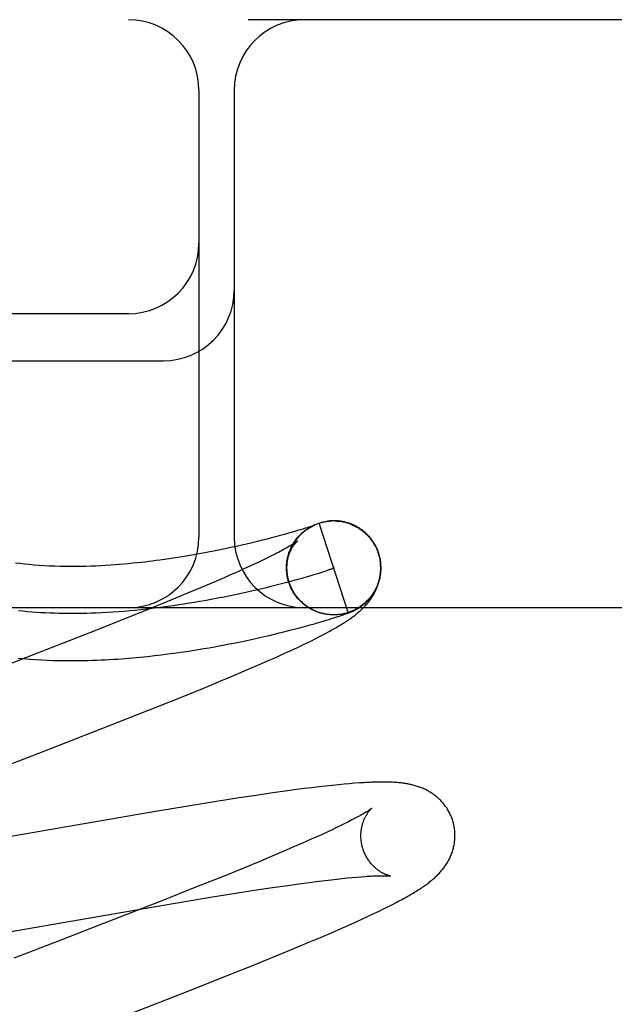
# Model space of a CAD drawing. Header units: inches. Extents: x 0 to 293, y 0 to 190.
# Tile 71 of 104: x 84.486 to 84.612, y 101.153 to 101.362. Entities that reach past the tile are written whole.
import ezdxf

# ---------------------------------------------------------------- set-up
doc = ezdxf.new("R2010")
doc.units = ezdxf.units.IN
doc.header["$LTSCALE"] = 16.12069
doc.header["$MEASUREMENT"] = 0
doc.linetypes.add('HIDDEN', pattern=[0.2, 0.1, -0.1])
doc.layers.add('DEFAULT_2', color=8, linetype='HIDDEN')

msp = doc.modelspace()

# ---------------------------------------------------------------- linework, layer by layer
at = {"layer": 'DEFAULT_2', "color": 8, "linetype": 'HIDDEN'}
for p, q in [((86.14627, 101.36226), (83.65128, 101.36226)), ((84.52377, 101.34726), (84.52377, 101.25226)), ((84.53127, 101.34726), (84.53127, 101.25226)), ((84.50877, 101.29976), (84.39877, 101.29976)), ((84.39877, 101.28976), (84.51627, 101.28976)), ((84.55115, 101.25566), (84.55109, 101.25565)), ((84.55135, 101.25568), (84.55128, 101.25568)), ((84.55156, 101.2557), (84.55149, 101.2557)), ((84.55189, 101.25571), (84.5521, 101.25572)), ((84.55311, 101.25569), (84.55332, 101.25567)), ((84.55326, 101.25571), (84.55313, 101.25572)), ((84.55332, 101.25569), (84.55352, 101.25567)), ((84.55352, 101.25565), (84.55372, 101.25563)), ((84.55372, 101.25565), (84.55393, 101.25562)), ((84.55423, 101.25558), (84.55393, 101.25562)), ((84.55413, 101.25558), (84.55438, 101.25556)), ((84.54409, 101.25346), (84.54338, 101.25325)), ((84.54474, 101.25365), (84.54409, 101.25346)), ((84.54533, 101.25383), (84.54474, 101.25365)), ((84.54586, 101.25399), (84.54533, 101.25383)), ((84.54633, 101.25414), (84.54586, 101.25399)), ((84.54675, 101.25427), (84.54633, 101.25414)), ((84.54709, 101.25438), (84.54675, 101.25427)), ((84.54738, 101.25448), (84.54709, 101.25438)), ((84.54718, 101.25427), (84.54741, 101.25441)), ((84.54736, 101.25438), (84.54759, 101.25451)), ((84.54763, 101.25456), (84.54738, 101.25448)), ((84.54755, 101.25449), (84.54778, 101.25461)), ((84.54783, 101.25463), (84.54763, 101.25456)), ((84.54773, 101.25459), (84.54796, 101.2547)), ((84.54801, 101.25469), (84.54783, 101.25463)), ((84.54792, 101.25468), (84.54815, 101.25479)), ((84.54811, 101.25473), (84.54801, 101.25469)), ((84.54807, 101.25469), (84.54813, 101.25472)), ((84.5482, 101.25476), (84.54811, 101.25473)), ((84.54828, 101.25479), (84.5482, 101.25476)), ((84.54824, 101.25477), (84.54826, 101.25478)), ((84.54833, 101.25481), (84.54828, 101.25479)), ((84.54828, 101.25479), (84.5483, 101.25479)), ((84.54832, 101.2548), (84.54833, 101.25481)), ((84.54835, 101.25481), (84.54836, 101.25482)), ((84.54837, 101.25482), (84.54836, 101.25482)), ((84.54837, 101.25482), (84.54838, 101.25483)), ((84.54838, 101.25483), (84.54839, 101.25483)), ((84.54838, 101.25483), (84.54838, 101.25483)), ((84.54839, 101.25483), (84.54839, 101.25483)), ((84.55548, 101.23623), (84.5493, 101.25525)), ((84.55502, 101.25541), (84.55473, 101.25546)), ((84.55492, 101.25541), (84.55518, 101.25537)), ((84.53619, 101.25134), (84.53506, 101.25107)), ((84.53725, 101.2516), (84.53619, 101.25134)), ((84.53825, 101.25186), (84.53725, 101.2516)), ((84.53918, 101.2521), (84.53825, 101.25186)), ((84.54003, 101.25232), (84.53918, 101.2521)), ((84.54105, 101.2526), (84.54003, 101.25232)), ((84.54198, 101.25285), (84.54105, 101.2526)), ((84.54281, 101.25309), (84.54198, 101.25285)), ((84.54338, 101.25325), (84.54281, 101.25309)), ((84.52685, 101.24928), (84.52577, 101.24907)), ((84.5279, 101.24949), (84.52685, 101.24928)), ((84.52891, 101.24969), (84.5279, 101.24949)), ((84.52988, 101.2499), (84.52891, 101.24969)), ((84.53083, 101.2501), (84.52988, 101.2499)), ((84.53174, 101.2503), (84.53083, 101.2501)), ((84.53261, 101.2505), (84.53174, 101.2503)), ((84.53387, 101.25079), (84.53261, 101.2505)), ((84.53506, 101.25107), (84.53387, 101.25079)), ((84.51838, 101.2478), (84.51696, 101.24759)), ((84.51974, 101.24801), (84.51838, 101.2478)), ((84.52104, 101.24822), (84.51974, 101.24801)), ((84.52229, 101.24843), (84.52104, 101.24822)), ((84.52349, 101.24864), (84.52229, 101.24843)), ((84.52465, 101.24886), (84.52349, 101.24864)), ((84.52577, 101.24907), (84.52465, 101.24886)), ((84.53748, 101.24743), (84.53653, 101.24697)), ((84.53837, 101.24786), (84.53748, 101.24743)), ((84.53921, 101.24827), (84.53837, 101.24786)), ((84.53998, 101.24866), (84.53921, 101.24827)), ((84.54258, 101.24768), (84.54266, 101.24794)), ((84.54262, 101.24789), (84.5427, 101.24814)), ((84.54267, 101.24809), (84.54275, 101.24834)), ((84.54272, 101.2483), (84.54281, 101.24854)), ((84.54278, 101.2485), (84.54287, 101.24874)), ((84.54284, 101.24871), (84.54293, 101.24893)), ((84.56189, 101.24885), (84.56203, 101.24839)), ((84.56221, 101.24803), (84.56198, 101.24884)), ((84.56203, 101.24839), (84.56227, 101.24726)), ((84.53335, 101.2455), (84.53218, 101.24497)), ((84.53447, 101.24601), (84.53335, 101.2455)), ((84.53553, 101.2465), (84.53447, 101.24601)), ((84.53653, 101.24697), (84.53553, 101.2465)), ((84.54241, 101.24577), (84.5424, 101.24621)), ((84.54242, 101.246), (84.54241, 101.24642)), ((84.54241, 101.24555), (84.54241, 101.24577)), ((84.54241, 101.24532), (84.54241, 101.24568)), ((84.54243, 101.24485), (84.54241, 101.24515)), ((84.54242, 101.24509), (84.54242, 101.24547)), ((84.55076, 101.24506), (84.55024, 101.24489)), ((84.52835, 101.24329), (84.52627, 101.24239)), ((84.53032, 101.24415), (84.52835, 101.24329)), ((84.53218, 101.24497), (84.53032, 101.24415)), ((84.54246, 101.24462), (84.54242, 101.24494)), ((84.54248, 101.24438), (84.54246, 101.24462)), ((84.54252, 101.24415), (84.5425, 101.24444)), ((84.54275, 101.24306), (84.5426, 101.24372)), ((84.54285, 101.24283), (84.54275, 101.24306)), ((84.54448, 101.24317), (84.54348, 101.2429)), ((84.54543, 101.24343), (84.54448, 101.24317)), ((84.54757, 101.24406), (84.54675, 101.24382)), ((84.54832, 101.24429), (84.54757, 101.24406)), ((84.54902, 101.2445), (84.54832, 101.24429)), ((84.54966, 101.24471), (84.54902, 101.2445)), ((84.55024, 101.24489), (84.54966, 101.24471)), ((84.52408, 101.24146), (84.52101, 101.24018)), ((84.52627, 101.24239), (84.52408, 101.24146)), ((84.5378, 101.24144), (84.53653, 101.24114)), ((84.53902, 101.24174), (84.5378, 101.24144)), ((84.5402, 101.24203), (84.53902, 101.24174)), ((84.54134, 101.24233), (84.5402, 101.24203)), ((84.54244, 101.24261), (84.54134, 101.24233)), ((84.54348, 101.2429), (84.54244, 101.24261)), ((84.54291, 101.24263), (84.54281, 101.24286)), ((84.54297, 101.24244), (84.54287, 101.24266)), ((84.54304, 101.24224), (84.54294, 101.24247)), ((84.54312, 101.24205), (84.54301, 101.24227)), ((84.5432, 101.24186), (84.54308, 101.24208)), ((84.54328, 101.24167), (84.54316, 101.24189)), ((84.54336, 101.24148), (84.54324, 101.2417)), ((84.54345, 101.24129), (84.54333, 101.24151)), ((84.54355, 101.24111), (84.54342, 101.24132)), ((84.54365, 101.24093), (84.54351, 101.24114)), ((84.54375, 101.24075), (84.54361, 101.24095)), ((84.51777, 101.23884), (84.51349, 101.23709)), ((84.52101, 101.24018), (84.51777, 101.23884)), ((84.54385, 101.24057), (84.54371, 101.24077)), ((84.54396, 101.24039), (84.54381, 101.24059)), ((84.54407, 101.24022), (84.54392, 101.24042)), ((84.54419, 101.24005), (84.54403, 101.24024)), ((84.54431, 101.23988), (84.54415, 101.24007)), ((84.54443, 101.23972), (84.54427, 101.2399)), ((84.54455, 101.23955), (84.54439, 101.23974)), ((84.54468, 101.23939), (84.54452, 101.23957)), ((84.54482, 101.23923), (84.54465, 101.23941)), ((84.54495, 101.23908), (84.54478, 101.23925)), ((84.54509, 101.23892), (84.54491, 101.2391)), ((84.54523, 101.23878), (84.54505, 101.23894)), ((84.54538, 101.23863), (84.54519, 101.23879)), ((85.39877, 101.23726), (84.39877, 101.23726)), ((84.51349, 101.23709), (84.50805, 101.23491)), ((84.54553, 101.23848), (84.54534, 101.23864)), ((84.54568, 101.23834), (84.54549, 101.2385)), ((84.54583, 101.23821), (84.54564, 101.23836)), ((84.54599, 101.23807), (84.54579, 101.23822)), ((84.54615, 101.23794), (84.54595, 101.23809)), ((84.54631, 101.23781), (84.54611, 101.23795)), ((84.54647, 101.23769), (84.54627, 101.23783)), ((84.54664, 101.23757), (84.54644, 101.2377)), ((84.54681, 101.23745), (84.54661, 101.23758)), ((84.54698, 101.23734), (84.54678, 101.23746)), ((84.54716, 101.23723), (84.54695, 101.23735)), ((84.54733, 101.23712), (84.54712, 101.23724)), ((84.54751, 101.23702), (84.5473, 101.23713)), ((84.54769, 101.23692), (84.54748, 101.23703)), ((84.54787, 101.23682), (84.54766, 101.23693)), ((84.54806, 101.23673), (84.54784, 101.23683)), ((84.54825, 101.23664), (84.54803, 101.23674)), ((84.50805, 101.23491), (84.50034, 101.23186)), ((84.54843, 101.23656), (84.54822, 101.23665)), ((84.54862, 101.23648), (84.5484, 101.23657)), ((84.54898, 101.23634), (84.54879, 101.23641)), ((84.54926, 101.23627), (84.54901, 101.23633)), ((84.55037, 101.23594), (84.55017, 101.23599)), ((84.5502, 101.23441), (84.55084, 101.2346)), ((84.55084, 101.2346), (84.55143, 101.23478)), ((84.55153, 101.23579), (84.5514, 101.2358)), ((84.55143, 101.23478), (84.55196, 101.23494)), ((84.55181, 101.23575), (84.5516, 101.23577)), ((84.55188, 101.23576), (84.55162, 101.23577)), ((84.55176, 101.23577), (84.55165, 101.23578)), ((84.55196, 101.23494), (84.55246, 101.2351)), ((84.5523, 101.23574), (84.5522, 101.23575)), ((84.55264, 101.23574), (84.55243, 101.23574)), ((84.55246, 101.2351), (84.5529, 101.23524)), ((84.55285, 101.23575), (84.55265, 101.23574)), ((84.55277, 101.23575), (84.55268, 101.23575)), ((84.55305, 101.23576), (84.55284, 101.23575)), ((84.55308, 101.23576), (84.55285, 101.23575)), ((84.55293, 101.23575), (84.55285, 101.23575)), ((84.5529, 101.23524), (84.5533, 101.23537)), ((84.55314, 101.23577), (84.55308, 101.23576)), ((84.5533, 101.23537), (84.55365, 101.23549)), ((84.55368, 101.23582), (84.55347, 101.2358)), ((84.55365, 101.23549), (84.55398, 101.2356)), ((84.55388, 101.23585), (84.55367, 101.23582)), ((84.55398, 101.2356), (84.55428, 101.2357)), ((84.55428, 101.2357), (84.55456, 101.2358)), ((84.55456, 101.2358), (84.55476, 101.23586)), ((84.55476, 101.23586), (84.55494, 101.23593)), ((84.55494, 101.23593), (84.55512, 101.236)), ((84.55512, 101.236), (84.55529, 101.23606)), ((84.55529, 101.23606), (84.55545, 101.23612)), ((84.55545, 101.23612), (84.55556, 101.23616)), ((84.55556, 101.23616), (84.55566, 101.2362)), ((84.55566, 101.2362), (84.55576, 101.23624)), ((84.55576, 101.23624), (84.55586, 101.23628)), ((84.55586, 101.23628), (84.55596, 101.23632)), ((84.55596, 101.23632), (84.55605, 101.23636)), ((84.55605, 101.23636), (84.55614, 101.2364)), ((84.55614, 101.2364), (84.55624, 101.23644)), ((84.55624, 101.23644), (84.55633, 101.23648)), ((84.55633, 101.23648), (84.55642, 101.23652)), ((84.55642, 101.23652), (84.55652, 101.23656)), ((84.54311, 101.23246), (84.54429, 101.23276)), ((84.54429, 101.23276), (84.54541, 101.23306)), ((84.54541, 101.23306), (84.54644, 101.23334)), ((84.54644, 101.23334), (84.54741, 101.2336)), ((84.54741, 101.2336), (84.5483, 101.23385)), ((84.5483, 101.23385), (84.54871, 101.23397)), ((84.54871, 101.23397), (84.54949, 101.2342)), ((84.54949, 101.2342), (84.5502, 101.23441)), ((84.50034, 101.23186), (84.48691, 101.22661)), ((84.53395, 101.23031), (84.53523, 101.23059)), ((84.53523, 101.23059), (84.53645, 101.23086)), ((84.53645, 101.23086), (84.53762, 101.23113)), ((84.53762, 101.23113), (84.53874, 101.23139)), ((84.53874, 101.23139), (84.53982, 101.23164)), ((84.53982, 101.23164), (84.54086, 101.23189)), ((84.54086, 101.23189), (84.54185, 101.23214)), ((84.54185, 101.23214), (84.54311, 101.23246)), ((84.54767, 101.23025), (84.54849, 101.23066)), ((84.54849, 101.23066), (84.54926, 101.23105)), ((84.54926, 101.23105), (84.54998, 101.23143)), ((84.54998, 101.23143), (84.55066, 101.23179)), ((84.55066, 101.23179), (84.5513, 101.23213)), ((84.52242, 101.22818), (84.52364, 101.22838)), ((84.52364, 101.22838), (84.52483, 101.22858)), ((84.52483, 101.22858), (84.52597, 101.22877)), ((84.52597, 101.22877), (84.52709, 101.22897)), ((84.52709, 101.22897), (84.52816, 101.22917)), ((84.52816, 101.22917), (84.52921, 101.22936)), ((84.52921, 101.22936), (84.53022, 101.22956)), ((84.53022, 101.22956), (84.5312, 101.22975)), ((84.5312, 101.22975), (84.5326, 101.23003)), ((84.5326, 101.23003), (84.53395, 101.23031)), ((84.54264, 101.22786), (84.54378, 101.22839)), ((84.54378, 101.22839), (84.54486, 101.22889)), ((84.54486, 101.22889), (84.54586, 101.22937)), ((84.54586, 101.22937), (84.54679, 101.22982)), ((84.54679, 101.22982), (84.54767, 101.23025)), ((84.48691, 101.22661), (84.48043, 101.2241)), ((84.51283, 101.22692), (84.51432, 101.22708)), ((84.51432, 101.22708), (84.51576, 101.22725)), ((84.51576, 101.22725), (84.51717, 101.22743)), ((84.51717, 101.22743), (84.51854, 101.22761)), ((84.51854, 101.22761), (84.51987, 101.2278)), ((84.51987, 101.2278), (84.52116, 101.22799)), ((84.52116, 101.22799), (84.52242, 101.22818)), ((84.5387, 101.22609), (84.5401, 101.22671)), ((84.5401, 101.22671), (84.54141, 101.2273)), ((84.54141, 101.2273), (84.54264, 101.22786)), ((84.53413, 101.2241), (84.53646, 101.22511)), ((84.53646, 101.22511), (84.5387, 101.22609)), ((84.5284, 101.22169), (84.53172, 101.22308)), ((84.53172, 101.22308), (84.53413, 101.2241)), ((84.52039, 101.21842), (84.52492, 101.22026)), ((84.52492, 101.22026), (84.5284, 101.22169)), ((84.5147, 101.21613), (84.52039, 101.21842)), ((84.50672, 101.21298), (84.5147, 101.21613)), ((84.49191, 101.2072), (84.50672, 101.21298)), ((84.48754, 101.20551), (84.49191, 101.2072)), ((84.54775, 101.199), (84.54616, 101.1988)), ((84.54928, 101.19918), (84.54775, 101.199)), ((84.55074, 101.19935), (84.54928, 101.19918)), ((84.55212, 101.1995), (84.55074, 101.19935)), ((84.55342, 101.19963), (84.55212, 101.1995)), ((84.55464, 101.19975), (84.55342, 101.19963)), ((84.55578, 101.19985), (84.55464, 101.19975)), ((84.55686, 101.19994), (84.55578, 101.19985)), ((84.53597, 101.19738), (84.53229, 101.19682)), ((84.53951, 101.1979), (84.53597, 101.19738)), ((84.54207, 101.19826), (84.53951, 101.1979)), ((84.54454, 101.19859), (84.54207, 101.19826)), ((84.54616, 101.1988), (84.54454, 101.19859)), ((84.52148, 101.1951), (84.51414, 101.19388)), ((84.52749, 101.19607), (84.52148, 101.1951)), ((84.53229, 101.19682), (84.52749, 101.19607)), ((84.51414, 101.19388), (84.45989, 101.18446)), ((84.55393, 101.19096), (84.55302, 101.19052)), ((84.55478, 101.19137), (84.55393, 101.19096)), ((84.55557, 101.19177), (84.55478, 101.19137)), ((84.54882, 101.18856), (84.54763, 101.18803)), ((84.54996, 101.18908), (84.54882, 101.18856)), ((84.55103, 101.18958), (84.54996, 101.18908)), ((84.55206, 101.19006), (84.55103, 101.18958)), ((84.55302, 101.19052), (84.55206, 101.19006)), ((84.54575, 101.1872), (84.54376, 101.18633)), ((84.54763, 101.18803), (84.54575, 101.1872)), ((84.53945, 101.18449), (84.53634, 101.1832)), ((84.54166, 101.18543), (84.53945, 101.18449)), ((84.54376, 101.18633), (84.54166, 101.18543)), ((84.53634, 101.1832), (84.53307, 101.18185)), ((84.53307, 101.18185), (84.52876, 101.18009)), ((84.52876, 101.18009), (84.52328, 101.1779)), ((84.53944, 101.17777), (84.54268, 101.17824)), ((84.54268, 101.17824), (84.54499, 101.17857)), ((84.54499, 101.17857), (84.54719, 101.17886)), ((84.54719, 101.17886), (84.54927, 101.17913)), ((84.54927, 101.17913), (84.55059, 101.17929)), ((84.55059, 101.17929), (84.55186, 101.17945)), ((84.55186, 101.17945), (84.55308, 101.17958)), ((84.55308, 101.17958), (84.55423, 101.17971)), ((84.55423, 101.17971), (84.55533, 101.17982)), ((84.55533, 101.17982), (84.55637, 101.17992)), ((84.55637, 101.17992), (84.55735, 101.18001)), ((84.55735, 101.18001), (84.55827, 101.18008)), ((84.52328, 101.1779), (84.51552, 101.17483)), ((84.52581, 101.17564), (84.53153, 101.17656)), ((84.53153, 101.17656), (84.53603, 101.17726)), ((84.53603, 101.17726), (84.53944, 101.17777)), ((84.51552, 101.17483), (84.50096, 101.16915)), ((84.50805, 101.17265), (84.51875, 101.17447)), ((84.51875, 101.17447), (84.52581, 101.17564)), ((84.56404, 101.17375), (84.5649, 101.17418)), ((84.5649, 101.17418), (84.5657, 101.1746)), ((84.45208, 101.16293), (84.50805, 101.17265)), ((84.55975, 101.17168), (84.56098, 101.17226)), ((84.56098, 101.17226), (84.56209, 101.17279)), ((84.56209, 101.17279), (84.56311, 101.17329)), ((84.56311, 101.17329), (84.56404, 101.17375)), ((84.55417, 101.16915), (84.55561, 101.16979)), ((84.55561, 101.16979), (84.55703, 101.17043)), ((84.55703, 101.17043), (84.55842, 101.17106)), ((84.55842, 101.17106), (84.55975, 101.17168)), ((84.49771, 101.16789), (84.49443, 101.16662)), ((84.50096, 101.16915), (84.49771, 101.16789)), ((84.54958, 101.16717), (84.55192, 101.16817)), ((84.55192, 101.16817), (84.55417, 101.16915)), ((84.5438, 101.16474), (84.54716, 101.16614)), ((84.54716, 101.16614), (84.54958, 101.16717)), ((84.49112, 101.16534), (84.48891, 101.16448)), ((84.5403, 101.1633), (84.5438, 101.16474)), ((84.53001, 101.15915), (84.53574, 101.16145)), ((84.53574, 101.16145), (84.5403, 101.1633)), ((84.52199, 101.15598), (84.53001, 101.15915))]:
    msp.add_line(p, q, dxfattribs=at)
for points in [[(84.5493, 101.25525), (84.54949, 101.25531), (84.54969, 101.25536), (84.54988, 101.25541), (84.55008, 101.25546), (84.55028, 101.25551), (84.55048, 101.25555), (84.55068, 101.25558), (84.55088, 101.25561), (84.55108, 101.25564), (84.55128, 101.25566), (84.55149, 101.25568)], [(84.5493, 101.25525), (84.54949, 101.25531), (84.54969, 101.25537), (84.54988, 101.25542), (84.55008, 101.25547), (84.55028, 101.25551), (84.55048, 101.25555), (84.55068, 101.25559), (84.55088, 101.25562), (84.55105, 101.25565)], [(84.55108, 101.25565), (84.55128, 101.25568), (84.55149, 101.2557), (84.55169, 101.25571), (84.55189, 101.25573)], [(84.55179, 101.25572), (84.55171, 101.25572), (84.55164, 101.25571)], [(84.55205, 101.25573), (84.55196, 101.25573), (84.55187, 101.25573)], [(84.55223, 101.25574), (84.55214, 101.25574), (84.55189, 101.25573)], [(84.55243, 101.25574), (84.55233, 101.25574), (84.5521, 101.25573)], [(84.55265, 101.25574), (84.55254, 101.25574), (84.5523, 101.25574)], [(84.553, 101.25573), (84.55288, 101.25573), (84.55277, 101.25574), (84.55251, 101.25574)], [(84.55271, 101.25573), (84.55291, 101.25572), (84.55312, 101.25571)], [(84.55365, 101.25567), (84.55352, 101.25569), (84.55338, 101.2557), (84.55312, 101.25571)], [(84.55408, 101.25561), (84.55394, 101.25563), (84.55379, 101.25565), (84.55352, 101.25567)], [(84.55433, 101.25555), (84.55453, 101.2555), (84.55473, 101.25546)], [(84.55486, 101.25545), (84.5547, 101.25549), (84.55454, 101.25552), (84.55438, 101.25556)], [(84.54297, 101.24263), (84.54292, 101.2428), (84.54286, 101.24301), (84.5428, 101.24323), (84.54274, 101.24344), (84.5427, 101.24366), (84.54265, 101.24387), (84.54261, 101.24409), (84.54258, 101.24431), (84.54255, 101.24453), (84.54253, 101.24475), (84.54251, 101.24497), (84.54249, 101.24519), (84.54248, 101.24541), (84.54248, 101.24563), (84.54248, 101.24585), (84.54248, 101.24607), (84.54249, 101.24629), (84.54251, 101.24651), (84.54253, 101.24673), (84.54255, 101.24695), (84.54258, 101.24717), (84.54262, 101.24739), (84.54266, 101.24761), (84.5427, 101.24782), (84.54275, 101.24804), (84.5428, 101.24825), (84.54286, 101.24846), (84.54292, 101.24867), (84.54299, 101.24888), (84.54306, 101.24909), (84.54314, 101.2493), (84.54322, 101.24951), (84.5433, 101.24971), (84.54339, 101.24991), (84.54349, 101.25011), (84.54358, 101.2503), (84.54368, 101.25049), (84.54378, 101.25067), (84.54389, 101.25085), (84.54399, 101.25102), (84.5441, 101.25118), (84.5442, 101.25134), (84.54431, 101.25149), (84.54441, 101.25164), (84.54452, 101.25178), (84.54462, 101.25192), (84.54473, 101.25205), (84.54483, 101.25218), (84.54494, 101.2523), (84.54505, 101.25242), (84.54515, 101.25253), (84.54525, 101.25264), (84.54536, 101.25275), (84.54546, 101.25285), (84.54556, 101.25295), (84.54566, 101.25304), (84.54576, 101.25314), (84.54586, 101.25322), (84.54596, 101.25331), (84.54605, 101.25339), (84.54615, 101.25347), (84.54624, 101.25354), (84.54633, 101.25361), (84.54642, 101.25368), (84.5465, 101.25374), (84.54659, 101.25381), (84.54667, 101.25386), (84.54675, 101.25392), (84.54683, 101.25397), (84.5469, 101.25402), (84.54697, 101.25407), (84.54704, 101.25411), (84.54711, 101.25416), (84.54717, 101.2542), (84.54723, 101.25423), (84.54728, 101.25427), (84.54734, 101.2543), (84.54739, 101.25433), (84.54744, 101.25436), (84.54749, 101.25439), (84.54754, 101.25442), (84.54759, 101.25444), (84.54764, 101.25447), (84.54768, 101.25449), (84.54773, 101.25452), (84.54777, 101.25454), (84.54781, 101.25456), (84.54785, 101.25458), (84.54789, 101.2546), (84.54793, 101.25462), (84.54797, 101.25464), (84.54801, 101.25466), (84.54804, 101.25467), (84.54807, 101.25469)], [(84.54307, 101.24932), (84.54315, 101.24952), (84.54323, 101.24971), (84.54331, 101.2499), (84.5434, 101.25008), (84.54349, 101.25027), (84.54359, 101.25045), (84.54369, 101.25063), (84.54379, 101.25081), (84.5439, 101.25099), (84.54401, 101.25116), (84.54412, 101.25134), (84.54424, 101.25151), (84.54436, 101.25167), (84.54448, 101.25184), (84.54461, 101.252), (84.54474, 101.25216), (84.54487, 101.25232), (84.54501, 101.25247), (84.54515, 101.25263), (84.5453, 101.25277), (84.54544, 101.25292), (84.54559, 101.25306), (84.54574, 101.2532), (84.5459, 101.25334), (84.54606, 101.25347), (84.54622, 101.2536), (84.54638, 101.25373), (84.54655, 101.25385), (84.54672, 101.25397), (84.54689, 101.25408), (84.54706, 101.2542), (84.54724, 101.2543)], [(84.54379, 101.25084), (84.5439, 101.25102), (84.54401, 101.2512), (84.54413, 101.25137), (84.54425, 101.25155), (84.54437, 101.25172), (84.5445, 101.25189), (84.54464, 101.25205), (84.54477, 101.25222), (84.54491, 101.25238), (84.54505, 101.25253), (84.5452, 101.25269), (84.54535, 101.25284), (84.5455, 101.25299), (84.54566, 101.25313), (84.54581, 101.25327), (84.54598, 101.25341), (84.54614, 101.25354), (84.54631, 101.25367), (84.54648, 101.2538), (84.54665, 101.25392), (84.54682, 101.25404), (84.547, 101.25416), (84.54718, 101.25427)], [(84.54811, 101.25478), (84.54831, 101.25487), (84.5485, 101.25495), (84.5487, 101.25503), (84.5489, 101.25511), (84.5491, 101.25518)], [(84.54813, 101.25472), (84.54819, 101.25474), (84.54821, 101.25476)], [(84.54891, 101.25511), (84.5491, 101.25518), (84.5493, 101.25525)], [(84.55512, 101.25535), (84.55532, 101.2553), (84.55551, 101.25523), (84.5557, 101.25517), (84.55589, 101.2551)], [(84.56198, 101.24884), (84.56193, 101.24901), (84.56185, 101.24922), (84.56177, 101.24943), (84.56169, 101.24963), (84.5616, 101.24983), (84.56151, 101.25003), (84.56141, 101.25023), (84.56131, 101.25042), (84.56121, 101.25061), (84.5611, 101.2508), (84.56099, 101.25099), (84.56087, 101.25118), (84.56075, 101.25136), (84.56062, 101.25154), (84.56049, 101.25172), (84.56036, 101.25189), (84.56022, 101.25206), (84.56008, 101.25223), (84.55994, 101.25239), (84.55979, 101.25256), (84.55964, 101.25271), (84.55949, 101.25287), (84.55933, 101.25302), (84.55917, 101.25317), (84.559, 101.25331), (84.55883, 101.25346), (84.55866, 101.25359), (84.55849, 101.25373), (84.55831, 101.25386), (84.55814, 101.25398), (84.55795, 101.2541), (84.55777, 101.25422), (84.55758, 101.25434), (84.55739, 101.25444), (84.5572, 101.25455), (84.55701, 101.25465), (84.55682, 101.25475), (84.55663, 101.25484), (84.55644, 101.25492), (84.55625, 101.255), (84.55606, 101.25507), (84.55588, 101.25514), (84.5557, 101.25521), (84.55552, 101.25526), (84.55535, 101.25532), (84.55518, 101.25537)], [(84.55589, 101.25508), (84.55608, 101.255), (84.55627, 101.25492), (84.55646, 101.25484), (84.55664, 101.25476), (84.55682, 101.25467), (84.55701, 101.25458), (84.55719, 101.25448), (84.55736, 101.25438), (84.55754, 101.25428), (84.55771, 101.25417), (84.55788, 101.25406), (84.55805, 101.25394), (84.55822, 101.25383), (84.55838, 101.25371), (84.55855, 101.25358), (84.5587, 101.25345), (84.55886, 101.25332), (84.55902, 101.25319), (84.55917, 101.25305), (84.55931, 101.25291), (84.55946, 101.25277), (84.5596, 101.25263), (84.55974, 101.25248), (84.55988, 101.25233), (84.56001, 101.25217), (84.56014, 101.25202), (84.56027, 101.25186), (84.56039, 101.2517), (84.56051, 101.25153), (84.56063, 101.25137), (84.56074, 101.2512)], [(84.54469, 101.25141), (84.54469, 101.25141), (84.54468, 101.2514), (84.54466, 101.25138), (84.54463, 101.25136), (84.54459, 101.25133), (84.54455, 101.2513), (84.5445, 101.25126), (84.54443, 101.25121), (84.54436, 101.25116), (84.54427, 101.2511), (84.54417, 101.25104), (84.54406, 101.25096), (84.54394, 101.25088), (84.54381, 101.2508), (84.54366, 101.2507), (84.54349, 101.2506), (84.54331, 101.25049), (84.54312, 101.25038), (84.54291, 101.25025), (84.54268, 101.25012), (84.54245, 101.24999), (84.54219, 101.24984), (84.54192, 101.24969), (84.54164, 101.24954), (84.54134, 101.24937), (84.54102, 101.24921), (84.54069, 101.24903), (84.54034, 101.24885), (84.53998, 101.24866)], [(84.54243, 101.24622), (84.54245, 101.24644), (84.54247, 101.24665), (84.5425, 101.24686), (84.54253, 101.24707), (84.54257, 101.24727), (84.54261, 101.24747), (84.54265, 101.24766), (84.5427, 101.24785), (84.54275, 101.24803), (84.5428, 101.24821), (84.54286, 101.24838), (84.54291, 101.24854), (84.54297, 101.2487), (84.54303, 101.24886), (84.54309, 101.24901), (84.54316, 101.24916), (84.54322, 101.2493), (84.54329, 101.24944), (84.54335, 101.24957), (84.54342, 101.24969), (84.54348, 101.24981), (84.54355, 101.24993), (84.54362, 101.25004), (84.54368, 101.25015), (84.54375, 101.25026), (84.54381, 101.25036), (84.54388, 101.25045), (84.54394, 101.25054), (84.544, 101.25063), (84.54406, 101.25071), (84.54412, 101.25079), (84.54418, 101.25086), (84.54424, 101.25093), (84.54429, 101.25099), (84.54435, 101.25106), (84.5444, 101.25111), (84.54444, 101.25116), (84.54449, 101.25121), (84.54453, 101.25125), (84.54456, 101.25129), (84.5446, 101.25132), (84.54463, 101.25135), (84.54465, 101.25137), (84.54467, 101.25139), (84.54468, 101.2514), (84.54469, 101.25141)], [(84.55988, 101.25234), (84.56001, 101.25218), (84.56014, 101.25202), (84.56027, 101.25186), (84.56039, 101.2517), (84.56051, 101.25154), (84.56063, 101.25137), (84.56074, 101.2512)], [(84.54291, 101.24891), (84.54298, 101.24911), (84.54305, 101.24931)], [(84.56074, 101.2512), (84.56082, 101.25109), (84.56089, 101.25097), (84.56097, 101.25084), (84.56105, 101.25071), (84.56112, 101.25058), (84.5612, 101.25044), (84.56128, 101.25029), (84.56135, 101.25014), (84.56143, 101.24999), (84.5615, 101.24983), (84.56157, 101.24967), (84.56164, 101.24951), (84.56171, 101.24935), (84.56177, 101.24918), (84.56183, 101.24902), (84.56189, 101.24885)], [(84.51696, 101.24759), (84.51546, 101.24738), (84.51469, 101.24728), (84.5139, 101.24717), (84.51309, 101.24707), (84.51227, 101.24698), (84.51143, 101.24688), (84.51057, 101.24679), (84.50969, 101.2467), (84.50879, 101.24661), (84.50787, 101.24653), (84.50692, 101.24645), (84.50596, 101.24637), (84.50498, 101.2463), (84.50397, 101.24624), (84.50294, 101.24618), (84.50189, 101.24613), (84.50082, 101.24609), (84.49974, 101.24605), (84.49864, 101.24603), (84.49753, 101.24602), (84.49642, 101.24601), (84.4953, 101.24602), (84.49418, 101.24604), (84.49306, 101.24607), (84.49195, 101.24612), (84.49086, 101.24618), (84.48978, 101.24625), (84.48873, 101.24633), (84.48772, 101.24642), (84.48673, 101.24652), (84.48576, 101.24663), (84.48482, 101.24675)], [(84.54241, 101.24568), (84.54241, 101.24589), (84.54242, 101.2461), (84.54243, 101.2463), (84.54244, 101.24651), (84.54246, 101.24671), (84.54248, 101.24692), (84.54251, 101.24713), (84.54254, 101.24733), (84.54257, 101.24753), (84.54261, 101.24774)], [(84.54241, 101.24642), (84.54243, 101.24663), (84.54245, 101.24684), (84.54248, 101.24705), (84.54251, 101.24726), (84.54254, 101.24747), (84.54258, 101.24768)], [(84.55652, 101.23656), (84.55657, 101.23659), (84.55662, 101.23661), (84.55667, 101.23663), (84.55673, 101.23666), (84.55678, 101.23669), (84.55684, 101.23671), (84.55689, 101.23674), (84.55695, 101.23677), (84.557, 101.2368), (84.55706, 101.23683), (84.55712, 101.23686), (84.55718, 101.23689), (84.55723, 101.23692), (84.55729, 101.23695), (84.55735, 101.23699), (84.55741, 101.23702), (84.55747, 101.23706), (84.55754, 101.23709), (84.5576, 101.23713), (84.55767, 101.23717), (84.55773, 101.23721), (84.5578, 101.23726), (84.55788, 101.2373), (84.55795, 101.23735), (84.55803, 101.23741), (84.55811, 101.23746), (84.5582, 101.23752), (84.55828, 101.23758), (84.55837, 101.23765), (84.55846, 101.23771), (84.55856, 101.23778), (84.55865, 101.23786), (84.55875, 101.23794), (84.55885, 101.23802), (84.55895, 101.23811), (84.55906, 101.23819), (84.55916, 101.23829), (84.55927, 101.23838), (84.55937, 101.23848), (84.55948, 101.23859), (84.55959, 101.2387), (84.5597, 101.23881), (84.55981, 101.23893), (84.55993, 101.23905), (84.56004, 101.23918), (84.56015, 101.23931), (84.56026, 101.23945), (84.56037, 101.23959), (84.56049, 101.23974), (84.5606, 101.23989), (84.56071, 101.24005), (84.56083, 101.24022), (84.56094, 101.2404), (84.56105, 101.24058), (84.56116, 101.24077), (84.56127, 101.24096), (84.56137, 101.24116), (84.56147, 101.24136), (84.56157, 101.24156), (84.56166, 101.24176), (84.56174, 101.24196), (84.56182, 101.24216), (84.5619, 101.24237), (84.56197, 101.24258), (84.56204, 101.24279), (84.5621, 101.243), (84.56216, 101.24321), (84.56221, 101.24343), (84.56226, 101.24364), (84.5623, 101.24386), (84.56234, 101.24408), (84.56237, 101.24429), (84.5624, 101.24451), (84.56243, 101.24473), (84.56245, 101.24495), (84.56246, 101.24517), (84.56247, 101.24539), (84.56248, 101.24562), (84.56248, 101.24584), (84.56247, 101.24606), (84.56246, 101.24628), (84.56245, 101.2465), (84.56243, 101.24672), (84.56241, 101.24694), (84.56238, 101.24716), (84.56234, 101.24738), (84.5623, 101.24759), (84.56226, 101.24781), (84.56221, 101.24803)], [(84.56237, 101.24634), (84.56235, 101.2466), (84.56233, 101.24686), (84.56229, 101.24712), (84.56227, 101.24726)], [(84.56228, 101.24719), (84.56231, 101.24699), (84.56233, 101.24679), (84.56235, 101.24658), (84.56237, 101.24638), (84.56239, 101.24609)], [(84.54241, 101.24515), (84.5424, 101.24536), (84.54239, 101.24557), (84.54239, 101.24578), (84.54239, 101.246)], [(84.54247, 101.24465), (84.54245, 101.24486), (84.54244, 101.24506), (84.54242, 101.24527)], [(84.55239, 101.24574), (84.55243, 101.24574), (84.55246, 101.24574), (84.55248, 101.24574), (84.55248, 101.24573), (84.55247, 101.24572), (84.55244, 101.2457), (84.55241, 101.24568), (84.55234, 101.24565), (84.55226, 101.24561), (84.55217, 101.24557), (84.55205, 101.24553), (84.55192, 101.24547), (84.55177, 101.24542), (84.5516, 101.24536), (84.55141, 101.24529), (84.55121, 101.24522), (84.551, 101.24514), (84.55076, 101.24506)], [(84.56239, 101.24597), (84.56239, 101.24576), (84.56239, 101.24556), (84.56238, 101.24535), (84.56237, 101.24514), (84.56236, 101.24494), (84.56235, 101.24456)], [(84.56237, 101.24481), (84.56239, 101.24506), (84.5624, 101.24532), (84.5624, 101.24557), (84.5624, 101.24583), (84.56238, 101.24617)], [(84.54256, 101.24388), (84.54253, 101.24409), (84.54249, 101.2443), (84.54246, 101.24451), (84.54244, 101.24472)], [(84.5426, 101.24372), (84.54256, 101.24392), (84.54252, 101.24415)], [(84.54279, 101.24303), (84.54273, 101.24323), (84.54268, 101.24343), (84.54264, 101.24363), (84.5426, 101.24383), (84.54256, 101.24404), (84.54253, 101.24424)], [(84.54675, 101.24382), (84.54588, 101.24356), (84.54543, 101.24343)], [(84.5513, 101.23213), (84.5516, 101.2323), (84.5519, 101.23246), (84.55219, 101.23262), (84.55247, 101.23278), (84.55274, 101.23294), (84.553, 101.23309), (84.55326, 101.23324), (84.55351, 101.23339), (84.55376, 101.23354), (84.554, 101.23369), (84.55424, 101.23384), (84.55447, 101.23398), (84.5547, 101.23413), (84.55492, 101.23427), (84.55514, 101.23441), (84.55535, 101.23456), (84.55556, 101.2347), (84.55577, 101.23484), (84.55597, 101.23499), (84.55617, 101.23513), (84.55637, 101.23527), (84.55657, 101.23542), (84.55676, 101.23556), (84.55695, 101.23571), (84.55713, 101.23585), (84.55732, 101.236), (84.5575, 101.23615), (84.55768, 101.2363), (84.55785, 101.23646), (84.55803, 101.23661), (84.5582, 101.23677), (84.55837, 101.23693), (84.55854, 101.23709), (84.55871, 101.23725), (84.55887, 101.23742), (84.55903, 101.23759), (84.55919, 101.23776), (84.55935, 101.23793), (84.5595, 101.23811), (84.55965, 101.23829), (84.5598, 101.23847), (84.55994, 101.23865), (84.56008, 101.23884), (84.56022, 101.23902), (84.56035, 101.23921), (84.56048, 101.2394), (84.56061, 101.2396), (84.56073, 101.2398), (84.56085, 101.24), (84.56097, 101.2402), (84.56108, 101.24041), (84.56119, 101.24062), (84.56129, 101.24083), (84.56139, 101.24104), (84.56149, 101.24126), (84.56158, 101.24148), (84.56167, 101.2417), (84.56175, 101.24193), (84.56183, 101.24215), (84.56191, 101.24238), (84.56197, 101.24262), (84.56204, 101.24285), (84.5621, 101.24309), (84.56215, 101.24333), (84.5622, 101.24357), (84.56225, 101.24381), (84.56229, 101.24406), (84.56232, 101.24431), (84.56234, 101.24473)], [(84.56232, 101.24453), (84.56229, 101.24433), (84.56226, 101.24412), (84.56223, 101.24392), (84.56219, 101.24372), (84.56214, 101.24351), (84.56209, 101.24331), (84.56204, 101.24311), (84.56199, 101.24292), (84.56193, 101.24272), (84.56186, 101.24252), (84.56179, 101.24233), (84.56172, 101.24214), (84.56165, 101.24194), (84.56156, 101.24175), (84.56148, 101.24157), (84.56139, 101.24138), (84.5613, 101.24119), (84.56121, 101.24101), (84.56111, 101.24083), (84.561, 101.24065), (84.5609, 101.24048), (84.56079, 101.2403), (84.56067, 101.24013), (84.56055, 101.23996), (84.56043, 101.23979), (84.56031, 101.23963), (84.56018, 101.23947), (84.56005, 101.23931), (84.55991, 101.23915), (84.55978, 101.239), (84.55964, 101.23885), (84.55949, 101.2387), (84.55935, 101.23855), (84.5592, 101.23841), (84.55904, 101.23827), (84.55889, 101.23814), (84.55873, 101.238), (84.55857, 101.23787), (84.5584, 101.23775), (84.55824, 101.23763), (84.55807, 101.23751), (84.5579, 101.23739), (84.55772, 101.23728), (84.55755, 101.23717), (84.55737, 101.23707), (84.55719, 101.23697), (84.55701, 101.23687), (84.55682, 101.23677), (84.55664, 101.23668), (84.55645, 101.2366), (84.55626, 101.23652), (84.55607, 101.23644), (84.55587, 101.23636), (84.55568, 101.23629), (84.55548, 101.23623)], [(84.53653, 101.24114), (84.53497, 101.24078), (84.53404, 101.24057), (84.53309, 101.24036), (84.53213, 101.24015), (84.53115, 101.23995), (84.53015, 101.23974), (84.52914, 101.23954), (84.52812, 101.23934), (84.52708, 101.23914), (84.52603, 101.23894), (84.52497, 101.23875), (84.52389, 101.23856), (84.5228, 101.23838), (84.5217, 101.2382), (84.52059, 101.23802), (84.51948, 101.23785), (84.51835, 101.23768), (84.51721, 101.23752), (84.51607, 101.23737), (84.51491, 101.23722), (84.51375, 101.23708), (84.51259, 101.23695), (84.51141, 101.23682), (84.51024, 101.2367), (84.50906, 101.23659), (84.50787, 101.23649), (84.50668, 101.2364), (84.50549, 101.23632), (84.50429, 101.23624), (84.50309, 101.23618), (84.50189, 101.23612)], [(84.54893, 101.23639), (84.54876, 101.23645), (84.54859, 101.23652), (84.54841, 101.2366), (84.54824, 101.23668), (84.54806, 101.23677), (84.54787, 101.23686), (84.54769, 101.23696), (84.5475, 101.23706), (84.54731, 101.23717), (84.54713, 101.23729), (84.54695, 101.23741), (84.54676, 101.23753), (84.54659, 101.23765), (84.54642, 101.23778), (84.54625, 101.23792), (84.54608, 101.23805), (84.54591, 101.23819), (84.54575, 101.23834), (84.54559, 101.23848), (84.54544, 101.23863), (84.54528, 101.23879), (84.54514, 101.23895), (84.54499, 101.23911), (84.54485, 101.23927), (84.54471, 101.23944), (84.54458, 101.23961), (84.54444, 101.23978), (84.54432, 101.23996), (84.54419, 101.24014), (84.54407, 101.24032), (84.54396, 101.2405), (84.54385, 101.24069), (84.54374, 101.24087), (84.54364, 101.24107), (84.54354, 101.24126), (84.54344, 101.24145), (84.54335, 101.24165), (84.54326, 101.24185), (84.54318, 101.24205), (84.5431, 101.24225), (84.54303, 101.24246), (84.54297, 101.24263)], [(84.50189, 101.23612), (84.50091, 101.23609), (84.49993, 101.23606), (84.49895, 101.23603), (84.49798, 101.23602), (84.497, 101.23601), (84.49602, 101.23601), (84.49504, 101.23602), (84.49407, 101.23604), (84.49309, 101.23607), (84.49212, 101.2361), (84.49116, 101.23615), (84.49019, 101.2362), (84.48923, 101.23626), (84.48827, 101.23633), (84.48731, 101.23641), (84.48636, 101.2365), (84.48541, 101.2366)], [(84.54909, 101.23633), (84.54882, 101.2364), (84.54862, 101.23648)], [(84.55003, 101.23604), (84.54979, 101.23608), (84.5496, 101.23614), (84.5494, 101.2362), (84.5492, 101.23626)], [(84.54988, 101.23608), (84.54973, 101.23612), (84.54957, 101.23617), (84.54942, 101.23622)], [(84.55047, 101.23594), (84.55019, 101.23598), (84.54999, 101.23603)], [(84.55033, 101.23597), (84.55018, 101.23601), (84.55003, 101.23604)], [(84.55165, 101.23578), (84.55141, 101.23579), (84.55121, 101.23581), (84.55101, 101.23584), (84.5508, 101.23587), (84.5506, 101.2359), (84.5504, 101.23594)], [(84.55089, 101.23587), (84.55075, 101.23589), (84.55061, 101.23591)], [(84.55128, 101.23581), (84.55115, 101.23583), (84.55102, 101.23585)], [(84.55268, 101.23575), (84.55244, 101.23574), (84.55224, 101.23574), (84.55203, 101.23574), (84.55183, 101.23575)], [(84.5521, 101.23575), (84.55199, 101.23575), (84.55188, 101.23576)], [(84.55259, 101.23574), (84.5525, 101.23574), (84.5524, 101.23574)], [(84.55345, 101.23579), (84.55327, 101.23578), (84.55306, 101.23576)], [(84.55339, 101.23579), (84.55333, 101.23578), (84.55327, 101.23578), (84.55321, 101.23577)], [(84.55355, 101.23581), (84.5535, 101.2358), (84.55345, 101.23579)], [(84.55373, 101.23583), (84.55365, 101.23582), (84.5536, 101.23581)], [(84.55548, 101.23623), (84.55528, 101.23617), (84.55509, 101.23611), (84.55489, 101.23606), (84.55469, 101.23601), (84.55449, 101.23596), (84.55429, 101.23592), (84.55408, 101.23588), (84.55388, 101.23585)], [(84.48534, 101.22656), (84.48653, 101.22644), (84.48776, 101.22634), (84.48902, 101.22625), (84.49029, 101.22618), (84.49156, 101.22612), (84.4928, 101.22607), (84.49399, 101.22604), (84.49512, 101.22602), (84.49621, 101.22601), (84.49724, 101.22601), (84.49825, 101.22602), (84.49923, 101.22604), (84.50019, 101.22606), (84.50114, 101.22609), (84.50206, 101.22612), (84.50297, 101.22616), (84.50387, 101.2262), (84.50474, 101.22625), (84.50561, 101.2263), (84.50646, 101.22636), (84.50729, 101.22642), (84.50812, 101.22648), (84.50893, 101.22655), (84.50973, 101.22662), (84.51052, 101.22669), (84.5113, 101.22676), (84.51283, 101.22692)], [(84.48311, 101.2038), (84.48422, 101.20423), (84.48754, 101.20551)], [(84.5778, 101.19168), (84.57774, 101.19189), (84.57766, 101.19214), (84.57758, 101.19238), (84.57749, 101.19263), (84.57739, 101.19287), (84.57729, 101.19311), (84.57718, 101.19334), (84.57707, 101.19358), (84.57695, 101.19381), (84.57683, 101.19403), (84.5767, 101.19425), (84.57657, 101.19447), (84.57643, 101.19469), (84.57629, 101.1949), (84.57614, 101.19511), (84.57599, 101.19531), (84.57584, 101.19551), (84.57568, 101.1957), (84.57551, 101.19589), (84.57535, 101.19607), (84.57518, 101.19625), (84.57501, 101.19643), (84.57483, 101.1966), (84.57465, 101.19676), (84.57447, 101.19692), (84.57429, 101.19708), (84.57411, 101.19723), (84.57392, 101.19737), (84.57373, 101.19751), (84.57354, 101.19765), (84.57334, 101.19779), (84.57314, 101.19792), (84.57294, 101.19804), (84.57274, 101.19816), (84.57254, 101.19828), (84.57233, 101.19839), (84.57212, 101.1985), (84.57191, 101.19861), (84.5717, 101.1987), (84.57149, 101.1988), (84.57128, 101.19889), (84.57107, 101.19898), (84.57085, 101.19906), (84.57063, 101.19914), (84.57041, 101.19922), (84.57019, 101.19929), (84.56997, 101.19936), (84.56974, 101.19943), (84.56952, 101.19949), (84.56929, 101.19955), (84.56906, 101.19961), (84.56884, 101.19966), (84.56861, 101.19971), (84.56838, 101.19976), (84.56815, 101.1998), (84.56792, 101.19984), (84.56769, 101.19988), (84.56745, 101.19992), (84.56722, 101.19995), (84.56698, 101.19998), (84.56674, 101.20001), (84.56649, 101.20004), (84.56625, 101.20006), (84.566, 101.20009), (84.56574, 101.20011), (84.56548, 101.20012), (84.56521, 101.20014), (84.56494, 101.20016), (84.56466, 101.20017), (84.56437, 101.20018), (84.56407, 101.20019), (84.56377, 101.2002), (84.56346, 101.2002), (84.56313, 101.2002), (84.5628, 101.2002), (84.56245, 101.2002), (84.56209, 101.2002), (84.56173, 101.20019), (84.56135, 101.20018), (84.56096, 101.20017), (84.56055, 101.20016), (84.56014, 101.20014), (84.55971, 101.20012), (84.55927, 101.2001), (84.55882, 101.20007), (84.55835, 101.20004), (84.55787, 101.20001), (84.55686, 101.19994)], [(84.56048, 101.19462), (84.56047, 101.19461), (84.56046, 101.1946), (84.56044, 101.19458), (84.5604, 101.19456), (84.56036, 101.19453), (84.56032, 101.19449), (84.56026, 101.19445), (84.56019, 101.1944), (84.56011, 101.19434), (84.56001, 101.19428), (84.55991, 101.19421), (84.55979, 101.19413), (84.55966, 101.19405), (84.55952, 101.19396), (84.55936, 101.19386), (84.55919, 101.19375), (84.55901, 101.19364), (84.5588, 101.19352), (84.55859, 101.1934), (84.55835, 101.19326), (84.55811, 101.19312), (84.55784, 101.19297), (84.55756, 101.19282), (84.55727, 101.19266), (84.55696, 101.1925), (84.55664, 101.19232), (84.5563, 101.19215), (84.55594, 101.19196), (84.55557, 101.19177)], [(84.55853, 101.18632), (84.55848, 101.18652), (84.55842, 101.18675), (84.55837, 101.18699), (84.55833, 101.18722), (84.55829, 101.18746), (84.55826, 101.18769), (84.55824, 101.18793), (84.55822, 101.18816), (84.55821, 101.18839), (84.5582, 101.18862), (84.5582, 101.18885), (84.5582, 101.18907), (84.55821, 101.1893), (84.55823, 101.18952), (84.55825, 101.18973), (84.55827, 101.18995), (84.5583, 101.19016), (84.55834, 101.19036), (84.55838, 101.19056), (84.55842, 101.19076), (84.55846, 101.19095), (84.55851, 101.19113), (84.55856, 101.19131), (84.55862, 101.19149), (84.55867, 101.19166), (84.55873, 101.19182), (84.55879, 101.19198), (84.55885, 101.19214), (84.55891, 101.19229), (84.55898, 101.19243), (84.55904, 101.19257), (84.55911, 101.19271), (84.55917, 101.19283), (84.55924, 101.19296), (84.55931, 101.19308), (84.55937, 101.19319), (84.55944, 101.1933), (84.5595, 101.19341), (84.55957, 101.19351), (84.55963, 101.19361), (84.5597, 101.1937), (84.55976, 101.19379), (84.55982, 101.19387), (84.55988, 101.19395), (84.55994, 101.19403), (84.56, 101.1941), (84.56006, 101.19417), (84.56011, 101.19423), (84.56016, 101.19429), (84.56021, 101.19434), (84.56025, 101.19439), (84.5603, 101.19444), (84.56034, 101.19448), (84.56037, 101.19451), (84.5604, 101.19454), (84.56043, 101.19457), (84.56045, 101.19459), (84.56047, 101.1946), (84.56048, 101.19461), (84.56048, 101.19462)], [(84.5657, 101.1746), (84.56608, 101.1748), (84.56645, 101.175), (84.56681, 101.17519), (84.56716, 101.17538), (84.5675, 101.17557), (84.56783, 101.17575), (84.56815, 101.17593), (84.56846, 101.17611), (84.56876, 101.17628), (84.56905, 101.17645), (84.56933, 101.17662), (84.56961, 101.17679), (84.56988, 101.17695), (84.57014, 101.17712), (84.5704, 101.17728), (84.57065, 101.17744), (84.57089, 101.1776), (84.57112, 101.17775), (84.57135, 101.17791), (84.57157, 101.17806), (84.57179, 101.17821), (84.572, 101.17836), (84.5722, 101.17851), (84.5724, 101.17866), (84.5726, 101.17881), (84.57279, 101.17896), (84.57298, 101.17911), (84.57316, 101.17926), (84.57334, 101.17941), (84.57352, 101.17956), (84.5737, 101.17971), (84.57388, 101.17987), (84.57405, 101.18003), (84.57422, 101.18019), (84.57439, 101.18035), (84.57455, 101.18052), (84.57472, 101.18069), (84.57488, 101.18086), (84.57504, 101.18103), (84.57519, 101.1812), (84.57535, 101.18138), (84.5755, 101.18156), (84.57564, 101.18174), (84.57579, 101.18193), (84.57592, 101.18211), (84.57606, 101.1823), (84.57619, 101.18249), (84.57632, 101.18269), (84.57645, 101.18288), (84.57657, 101.18308), (84.57669, 101.18329), (84.5768, 101.18349), (84.57692, 101.1837), (84.57702, 101.18391), (84.57713, 101.18413), (84.57723, 101.18434), (84.57732, 101.18456), (84.57741, 101.18478), (84.5775, 101.185), (84.57758, 101.18523), (84.57765, 101.18546), (84.57773, 101.18569), (84.57779, 101.18592), (84.57786, 101.18616), (84.57791, 101.1864), (84.57797, 101.18664), (84.57801, 101.18688), (84.57806, 101.18713), (84.57809, 101.18738), (84.57812, 101.18763), (84.57815, 101.18788), (84.57817, 101.18813), (84.57818, 101.18839), (84.57819, 101.18864), (84.57819, 101.1889), (84.57819, 101.18916), (84.57817, 101.18942), (84.57816, 101.18967), (84.57813, 101.18993), (84.5781, 101.19019), (84.57807, 101.19045), (84.57802, 101.1907), (84.57797, 101.19096), (84.57792, 101.19121), (84.57786, 101.19147), (84.5778, 101.19168)], [(84.56448, 101.18022), (84.56449, 101.18022), (84.56448, 101.18022), (84.56446, 101.18023), (84.56444, 101.18023), (84.56441, 101.18024), (84.56437, 101.18024), (84.56433, 101.18025), (84.56428, 101.18027), (84.56423, 101.18028), (84.56417, 101.1803), (84.56411, 101.18032), (84.56404, 101.18034), (84.56396, 101.18036), (84.56388, 101.18039), (84.5638, 101.18042), (84.56371, 101.18045), (84.56362, 101.18048), (84.56353, 101.18052), (84.56343, 101.18056), (84.56333, 101.1806), (84.56323, 101.18065), (84.56313, 101.1807), (84.56302, 101.18075), (84.56291, 101.18081), (84.56279, 101.18087), (84.56268, 101.18094), (84.56256, 101.181), (84.56244, 101.18108), (84.56231, 101.18115), (84.56219, 101.18123), (84.56206, 101.18132), (84.56193, 101.18141), (84.5618, 101.18151), (84.56167, 101.18161), (84.56154, 101.18171), (84.5614, 101.18183), (84.56127, 101.18194), (84.56113, 101.18206), (84.56099, 101.18219), (84.56086, 101.18232), (84.56072, 101.18246), (84.56058, 101.18261), (84.56045, 101.18276), (84.56031, 101.18292), (84.56018, 101.18308), (84.56005, 101.18325), (84.55992, 101.18343), (84.55979, 101.18361), (84.55967, 101.18379), (84.55955, 101.18398), (84.55943, 101.18418), (84.55932, 101.18438), (84.55921, 101.18458), (84.55911, 101.18479), (84.55901, 101.18501), (84.55891, 101.18522), (84.55883, 101.18544), (84.55874, 101.18567), (84.55866, 101.18589), (84.55859, 101.18612), (84.55853, 101.18632)], [(84.55827, 101.18008), (84.55912, 101.18015), (84.55953, 101.18017), (84.55992, 101.1802), (84.56029, 101.18022), (84.56064, 101.18024), (84.56098, 101.18025), (84.5613, 101.18026), (84.5616, 101.18027), (84.56189, 101.18028), (84.56216, 101.18029), (84.56241, 101.18029), (84.56264, 101.18029), (84.56286, 101.1803), (84.56306, 101.18029), (84.56324, 101.18029), (84.56341, 101.18029), (84.56357, 101.18028), (84.56371, 101.18028), (84.56384, 101.18027), (84.56395, 101.18027), (84.56406, 101.18026), (84.56415, 101.18026), (84.56423, 101.18025), (84.56429, 101.18024), (84.56435, 101.18024), (84.5644, 101.18023), (84.56443, 101.18023), (84.56446, 101.18023), (84.56448, 101.18022), (84.56448, 101.18022)], [(84.49443, 101.16662), (84.49223, 101.16577), (84.49112, 101.16534)], [(84.48891, 101.16448), (84.48668, 101.16362), (84.48444, 101.16275)], [(84.50492, 101.14933), (84.50602, 101.14976), (84.52199, 101.15598)]]:
    msp.add_lwpolyline(points, dxfattribs=at)
for centre, start, end in [((84.50877, 101.34726), 0, 90), ((84.54627, 101.34726), 90, 180), ((84.50877, 101.31476), 270, 360), ((84.51627, 101.30476), 270, 360), ((84.50877, 101.25226), 270, 360), ((84.54627, 101.25226), 180, 270)]:
    msp.add_arc(centre, 0.015, start, end, dxfattribs=at)

doc.saveas('drawing.dxf')
